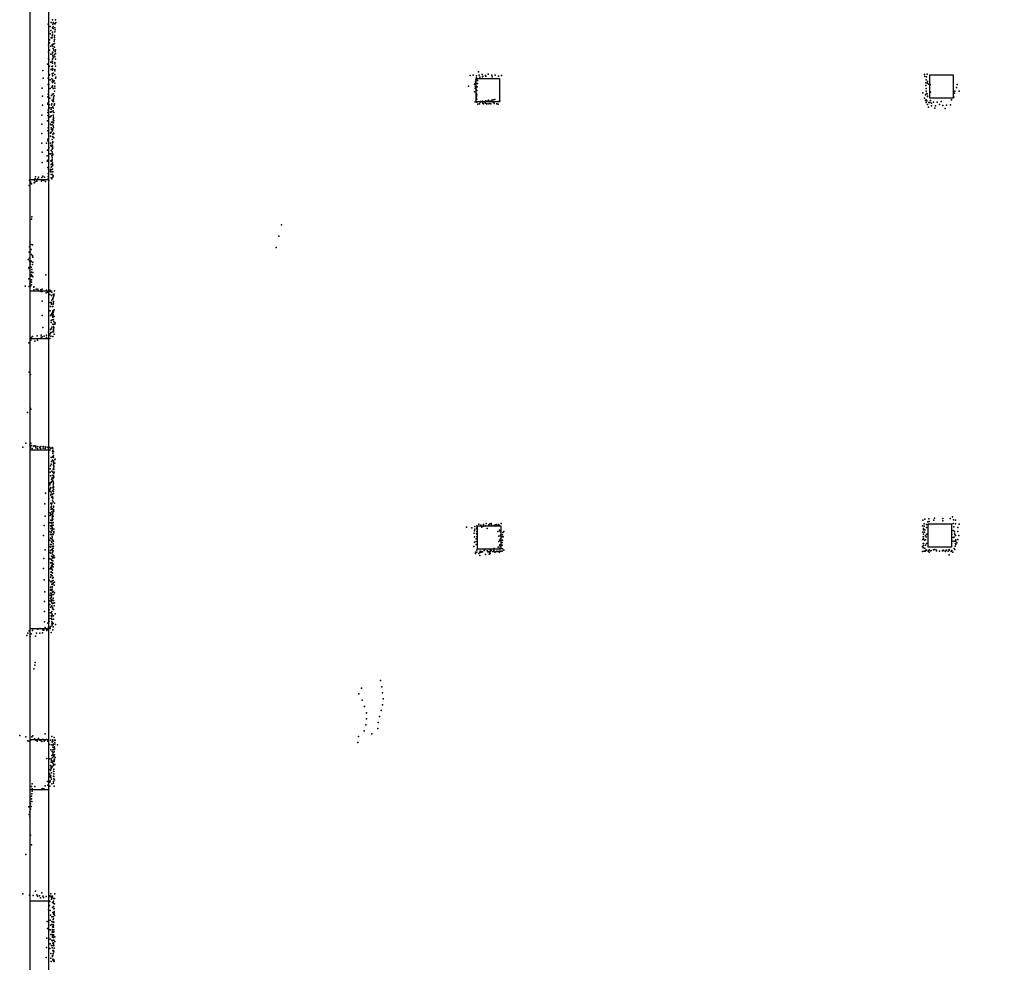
# Model space of a CAD drawing. Extents: x 897 to 41507, y -48980 to 26602.
# Tile 4 of 22: x 1357 to 11068, y -39686 to -30392. Entities that reach past the tile are written whole.
import ezdxf

# ---------------------------------------------------------------- set-up
doc = ezdxf.new("R2010")
doc.units = 0
for name, color, linetype in [('P', 9, 'continuous'), ('ROOMS', 1, 'continuous'), ('WALLS', 3, 'continuous'), ('WINDOWS', 6, 'continuous')]:
    doc.layers.add(name, color=color, linetype=linetype)

msp = doc.modelspace()

# ---------------------------------------------------------------- linework, layer by layer
at = {"layer": 'P'}
for p in [(1682, -30394), (1709, -30395), (1639, -30436), (1657, -30460), (1668, -30419), (1681, -30472), (1685, -30438), (1687, -30460), (1687, -30480), (1688, -30419), (1701, -30431), (1703, -30472), (1708, -30434), (1714, -30419), (1645, -30513), (1657, -30533), (1665, -30498), (1666, -30572), (1677, -30571), (1678, -30553), (1679, -30535), (1681, -30517), (1699, -30566), (1699, -30567), (1700, -30587), (1701, -30548), (1703, -30511), (1707, -30494), (1641, -30645), (1651, -30590), (1651, -30619), (1663, -30655), (1678, -30641), (1682, -30636), (1683, -30655), (1688, -30678), (1695, -30629), (1698, -30604), (1699, -30663), (1701, -30627), (1640, -30710), (1641, -30778), (1652, -30692), (1663, -30733), (1679, -30729), (1680, -30711), (1682, -30780), (1684, -30711), (1684, -30748), (1686, -30770), (1688, -30753), (1693, -30693), (1701, -30738), (1704, -30758), (1708, -30706), (1709, -30689), (1709, -30727), (1710, -30780), (1632, -30831), (1646, -30784), (1652, -30852), (1664, -30811), (1675, -30853), (1678, -30800), (1679, -30808), (1679, -30874), (1682, -30822), (1682, -30849), (1685, -30880), (1703, -30829), (1705, -30813), (1710, -30852), (1584, -30893), (1587, -30968), (1638, -30969), (1641, -30907), (1650, -30935), (1666, -30885), (1673, -30974), (1678, -30925), (1679, -30891), (1681, -30945), (1685, -30943), (1687, -30919), (1702, -30898), (1703, -30934), (1704, -30883), (1709, -30970), (1714, -30958), (5799, -30941), (5828, -30939), (5862, -30966), (5863, -30946), (5881, -30905), (5888, -30939), (5895, -30960), (5919, -30933), (5922, -30955), (5924, -30952), (5951, -30941), (5955, -30949), (5979, -30930), (6013, -30939), (6018, -30956), (6045, -30939), (6078, -30949), (6108, -30943), (10282, -30932), (10284, -30954), (10301, -30955), (10307, -30928), (1579, -31069), (1638, -31033), (1645, -31030), (1659, -30984), (1659, -31071), (1675, -31059), (1678, -30998), (1680, -31013), (1681, -31046), (1681, -31056), (1684, -30988), (1686, -31071), (1690, -31002), (1696, -30996), (1702, -31049), (1703, -31017), (1703, -31066), (5785, -31048), (5842, -31032), (5849, -31023), (5849, -31069), (5851, -31051), (5852, -31004), (5855, -30984), (5862, -30984), (5870, -31056), (5871, -30991), (5871, -31022), (10293, -31015), (10294, -31042), (10296, -30985), (10297, -31070), (10308, -31017), (10310, -31003), (10321, -31028), (10338, -31030), (10598, -31061), (10603, -31031), (1581, -31147), (1636, -31154), (1639, -31126), (1640, -31098), (1655, -31166), (1672, -31140), (1681, -31127), (1684, -31126), (1690, -31122), (1690, -31169), (1692, -31155), (1697, -31142), (1699, -31096), (5844, -31105), (5859, -31148), (5860, -31081), (5860, -31170), (5861, -31125), (5863, -31152), (5865, -31091), (5867, -31134), (10266, -31115), (10281, -31165), (10291, -31133), (10298, -31098), (10299, -31120), (10307, -31124), (10310, -31145), (10310, -31151), (10341, -31108), (10571, -31157), (10578, -31117), (10579, -31096), (10622, -31096), (1581, -31235), (1634, -31226), (1635, -31215), (1646, -31199), (1647, -31232), (1651, -31263), (1668, -31263), (1672, -31233), (1675, -31221), (1678, -31185), (1683, -31195), (1683, -31251), (1685, -31259), (1687, -31264), (1690, -31184), (1690, -31200), (1696, -31235), (1700, -31221), (5848, -31201), (5866, -31206), (5867, -31176), (5875, -31225), (5892, -31221), (5900, -31205), (5903, -31198), (5918, -31202), (5922, -31196), (5924, -31217), (5932, -31222), (5944, -31204), (5952, -31194), (5952, -31217), (5962, -31222), (5966, -31197), (5976, -31223), (5982, -31186), (5993, -31220), (5997, -31196), (6005, -31222), (6013, -31186), (6021, -31201), (6026, -31184), (6034, -31204), (6038, -31220), (6043, -31180), (6064, -31222), (6072, -31198), (6076, -31226), (6093, -31194), (10292, -31190), (10297, -31183), (10297, -31210), (10305, -31192), (10309, -31229), (10319, -31255), (10322, -31209), (10332, -31210), (10340, -31188), (10351, -31216), (10351, -31243), (10369, -31206), (10382, -31266), (10388, -31241), (10407, -31204), (10430, -31230), (10446, -31199), (10462, -31238), (10486, -31268), (10499, -31235), (10537, -31232), (10547, -31183), (1576, -31335), (1635, -31336), (1636, -31306), (1639, -31283), (1641, -31282), (1641, -31362), (1653, -31349), (1661, -31305), (1661, -31351), (1664, -31302), (1667, -31277), (1668, -31339), (1675, -31302), (1686, -31333), (1687, -31336), (1688, -31290), (1689, -31355), (1690, -31366), (1695, -31309), (1576, -31423), (1631, -31391), (1638, -31389), (1638, -31457), (1662, -31421), (1667, -31429), (1667, -31458), (1672, -31402), (1681, -31427), (1685, -31401), (1687, -31379), (1688, -31376), (1688, -31438), (1690, -31453), (1691, -31410), (1694, -31387), (1577, -31516), (1635, -31489), (1641, -31518), (1662, -31512), (1662, -31542), (1667, -31501), (1670, -31475), (1680, -31477), (1681, -31547), (1682, -31487), (1683, -31545), (1684, -31470), (1684, -31521), (1692, -31511), (1693, -31557), (1694, -31516), (1577, -31611), (1620, -31610), (1634, -31586), (1636, -31571), (1645, -31654), (1661, -31610), (1664, -31632), (1667, -31629), (1672, -31644), (1676, -31572), (1679, -31602), (1680, -31629), (1682, -31607), (1682, -31644), (1683, -31602), (1685, -31595), (1580, -31697), (1629, -31733), (1630, -31678), (1658, -31716), (1663, -31714), (1666, -31683), (1673, -31731), (1676, -31695), (1677, -31668), (1677, -31748), (1679, -31711), (1684, -31660), (1684, -31725), (1579, -31800), (1629, -31788), (1634, -31776), (1636, -31851), (1663, -31784), (1668, -31819), (1668, -31845), (1669, -31788), (1671, -31816), (1675, -31787), (1675, -31839), (1677, -31775), (1678, -31766), (1679, -31802), (1682, -31816), (1683, -31826), (1512, -31943), (1544, -31945), (1576, -31949), (1586, -31936), (1603, -31944), (1638, -31908), (1638, -31939), (1640, -31866), (1660, -31881), (1661, -31894), (1662, -31868), (1668, -31893), (1668, -31918), (1673, -31869), (1681, -31867), (1682, -31919), (1683, -31944), (1685, -31894), (1688, -31932), (1450, -32026), (1453, -31979), (1456, -31967), (1465, -31990), (1471, -32006), (1474, -32012), (1500, -32001), (1503, -31976), (1504, -31967), (1510, -31962), (1510, -31990), (1527, -31983), (1535, -31963), (1546, -31968), (1571, -31983), (1588, -31974), (1594, -31978), (1612, -31987), (1638, -31961), (1644, -31978), (1667, -31951), (1674, -31963), (1478, -32335), (1472, -32359), (3940, -32415), (3914, -32526), (1457, -32583), (1466, -32608), (1482, -32611), (1450, -32683), (1455, -32633), (1459, -32660), (1459, -32685), (1471, -32658), (1472, -32708), (1484, -32721), (3887, -32638), (1441, -32757), (1454, -32745), (1455, -32769), (1461, -32809), (1465, -32785), (1469, -32772), (1483, -32806), (1485, -32733), (1487, -32782), (1446, -32835), (1449, -32847), (1471, -32831), (1471, -32906), (1474, -32881), (1476, -32856), (1479, -32918), (1487, -32885), (1616, -32908), (1448, -32948), (1457, -32994), (1464, -32973), (1471, -32921), (1473, -32956), (1474, -32980), (1474, -33005), (1487, -32929), (1411, -33021), (1452, -33022), (1455, -33023), (1465, -33018), (1495, -33056), (1496, -33027), (1496, -33030), (1518, -33050), (1537, -33050), (1538, -33063), (1566, -33057), (1569, -33072), (1579, -33071), (1580, -33048), (1618, -33086), (1620, -33060), (1630, -33080), (1653, -33059), (1655, -33103), (1656, -33071), (1663, -33064), (1672, -33113), (1673, -33080), (1687, -33102), (1693, -33113), (1694, -33102), (1698, -33097), (1701, -33064), (1580, -33169), (1659, -33181), (1669, -33181), (1670, -33197), (1672, -33183), (1674, -33156), (1685, -33138), (1685, -33149), (1688, -33196), (1689, -33171), (1691, -33125), (1692, -33187), (1656, -33263), (1660, -33221), (1667, -33302), (1674, -33290), (1680, -33219), (1680, -33280), (1680, -33298), (1684, -33219), (1684, -33263), (1684, -33291), (1686, -33278), (1686, -33302), (1689, -33269), (1691, -33273), (1697, -33252), (1579, -33309), (1660, -33309), (1667, -33357), (1669, -33378), (1677, -33352), (1682, -33315), (1684, -33326), (1685, -33393), (1689, -33352), (1690, -33349), (1692, -33397), (1694, -33372), (1698, -33319), (1703, -33393), (1706, -33381), (1570, -33502), (1586, -33426), (1641, -33472), (1657, -33491), (1660, -33446), (1663, -33477), (1668, -33441), (1668, -33475), (1673, -33424), (1683, -33471), (1689, -33446), (1691, -33421), (1691, -33437), (1691, -33457), (1692, -33470), (1693, -33428), (1696, -33492), (1446, -33578), (1467, -33553), (1471, -33527), (1484, -33516), (1506, -33562), (1528, -33509), (1533, -33553), (1568, -33523), (1579, -33519), (1597, -33511), (1622, -33503), (1623, -33525), (1643, -33510), (1648, -33506), (1654, -33536), (1665, -33513), (1685, -33515), (1449, -33866), (1464, -33892), (1433, -34266), (1460, -34219), (1467, -34231), (1417, -34569), (1467, -34569), (1389, -34607), (1457, -34584), (1462, -34614), (1470, -34593), (1472, -34590), (1481, -34619), (1492, -34596), (1507, -34595), (1515, -34605), (1517, -34597), (1517, -34613), (1534, -34620), (1537, -34601), (1556, -34610), (1560, -34603), (1562, -34619), (1566, -34600), (1587, -34618), (1589, -34601), (1608, -34605), (1609, -34621), (1614, -34607), (1633, -34606), (1640, -34618), (1653, -34609), (1655, -34636), (1664, -34620), (1678, -34609), (1682, -34649), (1684, -34617), (1685, -34638), (1686, -34653), (1692, -34651), (1668, -34709), (1671, -34748), (1680, -34735), (1682, -34703), (1683, -34669), (1686, -34709), (1689, -34688), (1689, -34705), (1690, -34740), (1690, -34753), (1690, -34758), (1692, -34689), (1702, -34727), (1707, -34726), (1659, -34820), (1659, -34853), (1662, -34790), (1668, -34774), (1673, -34845), (1685, -34854), (1687, -34825), (1689, -34786), (1690, -34819), (1692, -34775), (1693, -34853), (1694, -34795), (1694, -34827), (1695, -34809), (1696, -34854), (1702, -34766), (1662, -34888), (1667, -34954), (1670, -34923), (1672, -34945), (1676, -34910), (1678, -34941), (1681, -34886), (1684, -34931), (1686, -34914), (1687, -34882), (1687, -34947), (1689, -34888), (1694, -34903), (1695, -34864), (1653, -34960), (1653, -35042), (1655, -34967), (1655, -34979), (1655, -35025), (1662, -35015), (1664, -35004), (1667, -35049), (1680, -35037), (1685, -35008), (1687, -34978), (1689, -35023), (1689, -35043), (1690, -35003), (1692, -34963), (1692, -34996), (1612, -35062), (1645, -35116), (1663, -35079), (1667, -35070), (1671, -35099), (1679, -35099), (1680, -35105), (1681, -35092), (1681, -35131), (1682, -35070), (1683, -35110), (1688, -35147), (1690, -35064), (1604, -35165), (1664, -35158), (1666, -35195), (1666, -35222), (1668, -35206), (1672, -35177), (1674, -35158), (1675, -35244), (1682, -35216), (1685, -35247), (1686, -35227), (1690, -35188), (1690, -35198), (1692, -35220), (1693, -35239), (1699, -35158), (1608, -35286), (1656, -35253), (1659, -35281), (1663, -35326), (1664, -35266), (1674, -35267), (1677, -35308), (1677, -35330), (1678, -35284), (1681, -35272), (1681, -35296), (1682, -35321), (1684, -35256), (1685, -35318), (1686, -35288), (10266, -35326), (10283, -35317), (10313, -35342), (10325, -35315), (10328, -35339), (10373, -35326), (10381, -35308), (10462, -35310), (10462, -35332), (10535, -35309), (10557, -35294), (10566, -35324), (10587, -35327), (1598, -35380), (1655, -35439), (1657, -35352), (1660, -35383), (1663, -35408), (1667, -35348), (1668, -35385), (1674, -35355), (1675, -35377), (1675, -35433), (1676, -35396), (1676, -35399), (1677, -35421), (1679, -35405), (1680, -35375), (1686, -35348), (1688, -35375), (1693, -35415), (1694, -35437), (5764, -35396), (5815, -35402), (5841, -35432), (5846, -35414), (5847, -35390), (5864, -35384), (5864, -35411), (5864, -35438), (5866, -35403), (5885, -35367), (5906, -35376), (5915, -35396), (5933, -35370), (5936, -35385), (5952, -35383), (5959, -35359), (5966, -35408), (5983, -35372), (5985, -35371), (5993, -35364), (6007, -35360), (6011, -35374), (6035, -35378), (6048, -35372), (6061, -35368), (6064, -35379), (6072, -35438), (6078, -35368), (6086, -35376), (6090, -35425), (6096, -35437), (6105, -35359), (6132, -35438), (10261, -35384), (10270, -35408), (10272, -35416), (10272, -35422), (10278, -35362), (10279, -35385), (10282, -35444), (10283, -35422), (10300, -35368), (10301, -35399), (10564, -35428), (10565, -35359), (10570, -35391), (10577, -35435), (10587, -35362), (10609, -35438), (10611, -35400), (10622, -35366), (1591, -35479), (1653, -35525), (1660, -35468), (1660, -35504), (1667, -35448), (1672, -35538), (1673, -35472), (1674, -35510), (1674, -35542), (1676, -35492), (1678, -35493), (1678, -35514), (1682, -35466), (1683, -35525), (1687, -35467), (1692, -35533), (1693, -35451), (5839, -35454), (5844, -35491), (5859, -35510), (5859, -35538), (5863, -35462), (5864, -35491), (6081, -35537), (6083, -35485), (6094, -35525), (6098, -35475), (6099, -35477), (6100, -35509), (6117, -35492), (6119, -35525), (6120, -35470), (6123, -35447), (6124, -35492), (10264, -35518), (10265, -35445), (10267, -35490), (10270, -35464), (10270, -35510), (10271, -35490), (10280, -35524), (10290, -35478), (10292, -35521), (10298, -35491), (10303, -35463), (10552, -35468), (10562, -35534), (10565, -35498), (10575, -35493), (10576, -35455), (10580, -35467), (10581, -35534), (10585, -35479), (10589, -35519), (10589, -35534), (10610, -35516), (10619, -35479), (1609, -35620), (1659, -35590), (1660, -35565), (1660, -35626), (1662, -35592), (1664, -35622), (1667, -35565), (1676, -35619), (1678, -35587), (1678, -35612), (1683, -35584), (1687, -35628), (1688, -35557), (1688, -35560), (1688, -35602), (1689, -35584), (5835, -35586), (5843, -35544), (5859, -35568), (5866, -35621), (5900, -35631), (5916, -35635), (5922, -35639), (5939, -35627), (5944, -35617), (5967, -35628), (5985, -35636), (5995, -35615), (6000, -35637), (6007, -35627), (6022, -35636), (6033, -35625), (6037, -35607), (6041, -35638), (6054, -35638), (6063, -35631), (6074, -35636), (6076, -35593), (6078, -35635), (6090, -35632), (6092, -35571), (6092, -35580), (6094, -35604), (6103, -35633), (6114, -35573), (6116, -35547), (6116, -35633), (6119, -35610), (6133, -35621), (10260, -35635), (10262, -35585), (10268, -35556), (10269, -35600), (10270, -35558), (10272, -35575), (10278, -35632), (10283, -35602), (10288, -35633), (10290, -35573), (10293, -35625), (10298, -35618), (10299, -35621), (10300, -35556), (10317, -35633), (10326, -35620), (10327, -35622), (10344, -35629), (10348, -35624), (10371, -35620), (10382, -35615), (10399, -35623), (10399, -35628), (10430, -35632), (10458, -35628), (10460, -35626), (10468, -35623), (10470, -35626), (10487, -35635), (10493, -35623), (10498, -35621), (10515, -35632), (10525, -35615), (10526, -35621), (10544, -35637), (10551, -35624), (10573, -35607), (10581, -35616), (10584, -35582), (10587, -35557), (10591, -35568), (10601, -35550), (1596, -35703), (1653, -35646), (1655, -35708), (1665, -35652), (1668, -35710), (1670, -35683), (1673, -35720), (1677, -35688), (1679, -35662), (1682, -35641), (1683, -35728), (1684, -35700), (1685, -35696), (1689, -35676), (1692, -35680), (1693, -35675), (1699, -35696), (5851, -35656), (5853, -35642), (5866, -35643), (5885, -35654), (5895, -35644), (5895, -35674), (5908, -35643), (5952, -35664), (5975, -35640), (5987, -35663), (5991, -35645), (5997, -35654), (6042, -35643), (6088, -35643), (10328, -35643), (10523, -35667), (10561, -35641), (1593, -35804), (1657, -35806), (1662, -35747), (1663, -35794), (1670, -35777), (1672, -35799), (1673, -35782), (1675, -35743), (1675, -35811), (1676, -35754), (1676, -35769), (1680, -35818), (1688, -35787), (1689, -35759), (1597, -35916), (1650, -35921), (1660, -35890), (1663, -35867), (1667, -35864), (1668, -35842), (1669, -35836), (1669, -35837), (1676, -35877), (1677, -35925), (1679, -35846), (1680, -35899), (1681, -35898), (1687, -35922), (1688, -35892), (1662, -35986), (1662, -36010), (1662, -36018), (1665, -35936), (1673, -35936), (1673, -36021), (1674, -35958), (1676, -36007), (1677, -35987), (1678, -35959), (1678, -35981), (1684, -35955), (1691, -35944), (1696, -35968), (1700, -35939), (1605, -36032), (1653, -36121), (1657, -36065), (1661, -36045), (1662, -36100), (1665, -36046), (1666, -36087), (1670, -36113), (1671, -36054), (1671, -36076), (1673, -36109), (1675, -36062), (1676, -36118), (1679, -36036), (1686, -36094), (1689, -36031), (1689, -36120), (1691, -36058), (1700, -36042), (1601, -36128), (1648, -36211), (1655, -36157), (1662, -36185), (1666, -36129), (1670, -36174), (1673, -36141), (1675, -36172), (1679, -36201), (1681, -36147), (1682, -36189), (1691, -36146), (1691, -36208), (1696, -36170), (1701, -36143), (1602, -36228), (1649, -36271), (1654, -36295), (1658, -36240), (1667, -36241), (1668, -36271), (1671, -36300), (1673, -36266), (1674, -36226), (1674, -36280), (1674, -36307), (1677, -36254), (1689, -36303), (1690, -36271), (1706, -36251), (1452, -36416), (1483, -36413), (1488, -36399), (1537, -36401), (1558, -36393), (1583, -36400), (1589, -36411), (1595, -36411), (1603, -36329), (1607, -36385), (1620, -36400), (1625, -36415), (1632, -36402), (1634, -36342), (1638, -36339), (1641, -36381), (1649, -36327), (1658, -36382), (1658, -36396), (1664, -36376), (1673, -36329), (1673, -36347), (1678, -36361), (1680, -36335), (1684, -36408), (1686, -36344), (1686, -36377), (1709, -36355), (1429, -36465), (1436, -36439), (1459, -36473), (1470, -36447), (1514, -36469), (1524, -36440), (1556, -36442), (1581, -36438), (1668, -36435), (1497, -36792), (1505, -36755), (1511, -36730), (4729, -36982), (4916, -36908), (4928, -36969), (4702, -37039), (4935, -37029), (4941, -37088), (4736, -37102), (4758, -37164), (4935, -37147), (4776, -37226), (4776, -37285), (4907, -37262), (4923, -37204), (4770, -37344), (4890, -37379), (4894, -37320), (1357, -37451), (1416, -37463), (1478, -37464), (1487, -37454), (1504, -37483), (1543, -37479), (1607, -37434), (1674, -37460), (1697, -37469), (4697, -37459), (4753, -37403), (4830, -37434), (1436, -37501), (1452, -37504), (1470, -37492), (1516, -37495), (1527, -37491), (1529, -37504), (1554, -37492), (1561, -37498), (1575, -37509), (1582, -37490), (1594, -37489), (1599, -37507), (1607, -37496), (1621, -37490), (1636, -37507), (1638, -37489), (1653, -37539), (1661, -37495), (1673, -37541), (1677, -37516), (1679, -37492), (1681, -37510), (1683, -37509), (1684, -37566), (1687, -37542), (1688, -37546), (1689, -37534), (1689, -37566), (1699, -37495), (1700, -37560), (1701, -37577), (1703, -37534), (1704, -37518), (1706, -37494), (1731, -37541), (4692, -37520), (1624, -37676), (1665, -37590), (1673, -37646), (1677, -37607), (1681, -37666), (1683, -37590), (1685, -37632), (1687, -37617), (1690, -37642), (1691, -37589), (1694, -37657), (1696, -37584), (1696, -37609), (1700, -37639), (1701, -37588), (1708, -37665), (1655, -37681), (1662, -37744), (1666, -37711), (1666, -37753), (1666, -37766), (1669, -37680), (1670, -37695), (1673, -37766), (1678, -37755), (1680, -37717), (1685, -37701), (1688, -37730), (1690, -37746), (1696, -37707), (1697, -37682), (1698, -37689), (1700, -37691), (1705, -37734), (1652, -37825), (1654, -37857), (1655, -37838), (1656, -37784), (1661, -37794), (1663, -37847), (1664, -37864), (1667, -37777), (1672, -37816), (1690, -37800), (1692, -37849), (1693, -37780), (1694, -37829), (1695, -37804), (1695, -37853), (1473, -37952), (1481, -37926), (1507, -37952), (1609, -37946), (1632, -37904), (1635, -37939), (1653, -37911), (1653, -37950), (1658, -37897), (1671, -37881), (1675, -37926), (1690, -37902), (1690, -37921), (1694, -37877), (1698, -37949), (1700, -37888), (1460, -38051), (1473, -38048), (1478, -38023), (1479, -37976), (1479, -37998), (1578, -37973), (1595, -37975), (1447, -38153), (1459, -38077), (1461, -38101), (1462, -38124), (1469, -38150), (1475, -38074), (1476, -38099), (1449, -38227), (1456, -38201), (1457, -38252), (1463, -38175), (1462, -38433), (1472, -38527), (1418, -38623), (1389, -39009), (1454, -39023), (1491, -39026), (1513, -38985), (1526, -39021), (1534, -39035), (1552, -39029), (1554, -39031), (1577, -39001), (1585, -39034), (1617, -39036), (1652, -39029), (1663, -39035), (1665, -39011), (1681, -39032), (1705, -39010), (1563, -39049), (1593, -39047), (1644, -39084), (1645, -39043), (1651, -39078), (1652, -39125), (1654, -39087), (1672, -39047), (1672, -39063), (1677, -39047), (1681, -39097), (1688, -39097), (1690, -39056), (1690, -39084), (1690, -39135), (1692, -39101), (1694, -39105), (1700, -39108), (1701, -39056), (1642, -39164), (1659, -39175), (1661, -39222), (1680, -39145), (1683, -39193), (1691, -39211), (1693, -39160), (1696, -39154), (1696, -39185), (1697, -39156), (1697, -39197), (1698, -39212), (1699, -39225), (1627, -39282), (1658, -39270), (1660, -39318), (1673, -39284), (1674, -39237), (1674, -39312), (1678, -39286), (1687, -39237), (1687, -39263), (1688, -39288), (1688, -39314), (1689, -39256), (1691, -39324), (1695, -39290), (1632, -39351), (1658, -39364), (1664, -39412), (1676, -39362), (1677, -39389), (1678, -39413), (1679, -39380), (1681, -39336), (1683, -39334), (1683, -39387), (1687, -39335), (1687, -39339), (1689, -39339), (1690, -39390), (1690, -39416), (1690, -39420), (1694, -39364), (1694, -39384), (1626, -39449), (1656, -39505), (1659, -39459), (1671, -39519), (1675, -39466), (1679, -39473), (1680, -39427), (1680, -39439), (1685, -39496), (1687, -39522), (1690, -39442), (1690, -39506), (1691, -39492), (1695, -39467), (1695, -39519), (1702, -39479), (1704, -39433), (1623, -39540), (1655, -39551), (1663, -39600), (1678, -39543), (1682, -39620), (1683, -39568), (1683, -39614), (1686, -39574), (1687, -39600), (1691, -39569), (1694, -39583), (1696, -39545), (1619, -39638), (1665, -39646), (1666, -39678), (1680, -39628), (1683, -39660), (1687, -39653), (1689, -39671), (1697, -39676), (1698, -39664)]:
    msp.add_point(p, dxfattribs=at)
at = {"layer": 'ROOMS'}
msp.add_lwpolyline([(1640.86, -18047.4), (1640.86, -42701.5), (1640.86, -42701.5), (2131.99, -42687.5), (4608.82, -42616.8), (4608.82, -46357.1), (4608.82, -46513.7), (5428.78, -46513.7), (5428.78, -48364.8), (6322.5, -48067.5), (6373.01, -48219.3), (9711.74, -47108.5), (9661.23, -46956.7), (10786.2, -46582.4), (10836.8, -46734.2), (14111.9, -45644.5)], dxfattribs=at)
at = {"layer": 'WALLS'}
for points in [[(1640.86, -18047.4), (1640.86, -42701.5), (1550.86, -42794.1), (1460.86, -42794.1), (1460.86, -18077.4), (1550.86, -17987.4)], [(5858.59, -30971.2), (6088.59, -30971.2), (6088.59, -31201.2), (5858.59, -31201.2), (5858.59, -30971.2)], [(10334.3, -30935.1), (10564.3, -30935.1), (10564.3, -31165.1), (10334.3, -31165.1), (10334.3, -30935.1)], [(5873.81, -35382.8), (6103.81, -35382.8), (6103.81, -35612.8), (5873.81, -35612.8), (5873.81, -35382.8)], [(10318.3, -35361.1), (10548.3, -35361.1), (10548.3, -35591.1), (10318.3, -35591.1), (10318.3, -35361.1)]]:
    msp.add_lwpolyline(points, dxfattribs=at)
at = {"layer": 'WINDOWS'}
for points in [[(1640.86, -31968.2), (1640.86, -33068.2), (1460.86, -33068.2), (1460.86, -31968.2), (1640.86, -31968.2)], [(1640.86, -33536), (1640.86, -34636), (1460.86, -34636), (1460.86, -33536), (1640.86, -33536)], [(1640.86, -36393.7), (1640.86, -37493.7), (1460.86, -37493.7), (1460.86, -36393.7), (1640.86, -36393.7)], [(1640.86, -37981.3), (1640.86, -39081.3), (1460.86, -39081.3), (1460.86, -37981.3), (1640.86, -37981.3)]]:
    msp.add_lwpolyline(points, dxfattribs=at)

doc.saveas('drawing.dxf')
